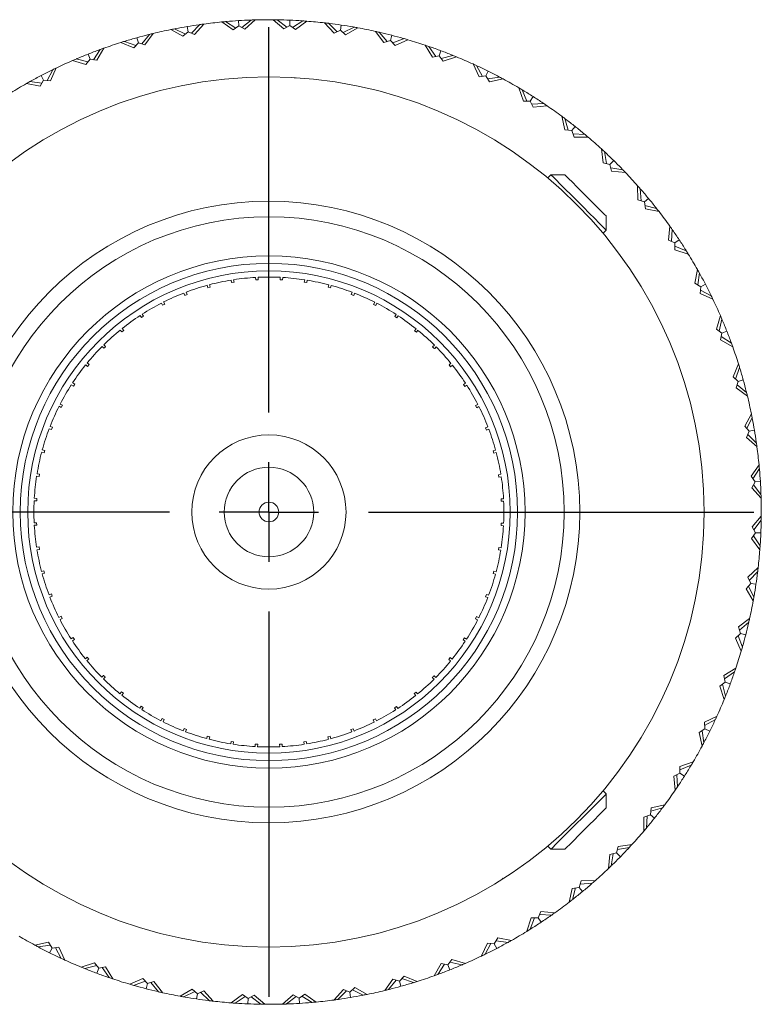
# Model space of a CAD drawing. Header units: inches. Extents: x 0.8 to 15.5, y 0.6 to 10.3.
# Tile 22 of 22: x 14 to 15.5, y 4.6 to 6.6. Entities that reach past the tile are written whole.
import ezdxf

# ---------------------------------------------------------------- set-up
doc = ezdxf.new("R2010")
doc.units = ezdxf.units.IN
doc.header["$MEASUREMENT"] = 0
doc.layers.add('FORMAT', color=7, linetype='Continuous')

# ---------------------------------------------------------------- blocks, each defined once
blk = doc.blocks.new('SW_CENTERMARKSYMBOL_1')
at = {"layer": 'FORMAT', "color": 0}
for p, q in [((0, 0.2), (0, 0.975)), ((0, 0), (0, 0.1)), ((-0.2, 0), (-0.975, 0)), ((0, 0), (-0.1, 0)), ((0, 0), (0, -0.1)), ((0, 0), (0.1, 0)), ((0.2, 0), (0.975, 0)), ((0, -0.2), (0, -0.975))]:
    blk.add_line(p, q, dxfattribs=at)

msp = doc.modelspace()

# ---------------------------------------------------------------- linework, layer by layer
at = {"color": 7, "linetype": 'Continuous', "lineweight": 15}
for p, q in [((14.4794, 6.6143), (14.48, 6.6036)), ((14.4862, 6.6003), (14.5053, 6.6156)), ((14.5132, 6.6158), (14.4921, 6.597)), ((14.5044, 6.6149), (14.5035, 6.6155)), ((14.5706, 6.5978), (14.5492, 6.6162)), ((14.5764, 6.6011), (14.5571, 6.6161)), ((14.558, 6.6154), (14.5589, 6.6161)), ((14.583, 6.6153), (14.5825, 6.6046)), ((14.5883, 6.6006), (14.6089, 6.6139)), ((14.6168, 6.6133), (14.5939, 6.5968)), ((14.6079, 6.6133), (14.6071, 6.614)), ((14.3679, 6.5828), (14.3432, 6.5963)), ((14.373, 6.5872), (14.3509, 6.5979)), ((14.352, 6.5974), (14.3527, 6.5982)), ((14.3764, 6.6025), (14.3782, 6.5919)), ((14.3847, 6.5892), (14.4021, 6.6065)), ((14.4099, 6.6075), (14.3909, 6.5866)), ((14.4012, 6.6057), (14.4002, 6.6062)), ((14.4689, 6.5956), (14.4457, 6.6117)), ((14.4743, 6.5995), (14.4535, 6.6124)), ((14.4545, 6.6118), (14.4554, 6.6125)), ((14.48, 6.6036), (14.4689, 6.5956)), ((14.4921, 6.597), (14.48, 6.6036)), ((14.5825, 6.6046), (14.5706, 6.5978)), ((14.5939, 6.5968), (14.5825, 6.6046)), ((14.672, 6.5893), (14.6526, 6.6099)), ((14.6782, 6.5921), (14.6605, 6.609)), ((14.6613, 6.6082), (14.6623, 6.6087)), ((14.6846, 6.5949), (14.672, 6.5893)), ((14.6862, 6.6055), (14.6846, 6.5949)), ((14.695, 6.5859), (14.6846, 6.5949)), ((14.6899, 6.5903), (14.7118, 6.6013)), ((14.7195, 6.5999), (14.695, 6.5859)), ((14.7107, 6.6008), (14.71, 6.6017)), ((14.2753, 6.58), (14.2782, 6.5697)), ((14.2849, 6.5676), (14.3004, 6.5866)), ((14.308, 6.5885), (14.2914, 6.5657)), ((14.2996, 6.5857), (14.2986, 6.5862)), ((14.3782, 6.5919), (14.3679, 6.5828)), ((14.3909, 6.5866), (14.3782, 6.5919)), ((14.7719, 6.5703), (14.7548, 6.5928)), ((14.7784, 6.5724), (14.7625, 6.5911)), ((14.7633, 6.5902), (14.7643, 6.5906)), ((14.7851, 6.5746), (14.7719, 6.5703)), ((14.7877, 6.5849), (14.7851, 6.5746)), ((14.7945, 6.5645), (14.7851, 6.5746)), ((14.7899, 6.5694), (14.8127, 6.5781)), ((14.8203, 6.5759), (14.7945, 6.5645)), ((14.8117, 6.5777), (14.811, 6.5786)), ((14.1879, 6.5357), (14.2013, 6.5562)), ((14.2087, 6.5589), (14.1945, 6.5345)), ((14.2007, 6.5553), (14.1996, 6.5556)), ((14.2689, 6.5595), (14.2429, 6.5704)), ((14.2734, 6.5644), (14.2504, 6.5727)), ((14.2515, 6.5723), (14.2522, 6.5732)), ((14.2782, 6.5697), (14.2689, 6.5595)), ((14.2914, 6.5657), (14.2782, 6.5697)), ((14.8694, 6.541), (14.8547, 6.5651)), ((14.8622, 6.5626), (14.876, 6.5424)), ((14.8628, 6.5616), (14.8639, 6.562)), ((14.8828, 6.5438), (14.8866, 6.5539)), ((14.1728, 6.5259), (14.1458, 6.534)), ((14.1768, 6.5314), (14.1531, 6.5372)), ((14.1542, 6.5369), (14.1547, 6.5379)), ((14.181, 6.537), (14.1728, 6.5259)), ((14.177, 6.547), (14.181, 6.537)), ((14.1945, 6.5345), (14.181, 6.537)), ((14.8828, 6.5438), (14.8694, 6.541)), ((14.8912, 6.5329), (14.8828, 6.5438)), ((14.9108, 6.5445), (14.8871, 6.5382)), ((14.9181, 6.5415), (14.8912, 6.5329)), ((14.9097, 6.5442), (14.9091, 6.5452)), ((14.0948, 6.4939), (14.1059, 6.5156)), ((14.113, 6.5191), (14.1015, 6.4933)), ((14.1054, 6.5146), (14.1043, 6.5148)), ((14.9632, 6.5016), (14.9511, 6.5272)), ((14.9699, 6.5023), (14.9583, 6.5239)), ((14.9588, 6.5229), (14.9599, 6.5231)), ((14.0877, 6.4945), (14.0808, 6.4825)), ((14.0828, 6.5039), (14.0877, 6.4945)), ((14.1015, 6.4933), (14.0877, 6.4945)), ((14.5926, 6.4997), (14.5927, 6.4989)), ((14.5927, 6.4989), (14.5955, 6.4995)), ((14.9769, 6.503), (14.9632, 6.5016)), ((14.9817, 6.5126), (14.9769, 6.503)), ((14.984, 6.4913), (14.9769, 6.503)), ((14.9805, 6.497), (15.0047, 6.5008)), ((15.0117, 6.497), (14.984, 6.4913)), ((15.0036, 6.5006), (15.0031, 6.5016)), ((14.0808, 6.4825), (14.0531, 6.4878)), ((14.0842, 6.4884), (14.06, 6.4917)), ((14.0611, 6.4915), (14.0616, 6.4925)), ((15.0524, 6.4527), (15.043, 6.4793)), ((15.0591, 6.4527), (15.0498, 6.4753)), ((15.0503, 6.4742), (15.0514, 6.4744)), ((15.0719, 6.4617), (15.0661, 6.4526)), ((15.0661, 6.4526), (15.0524, 6.4527)), ((15.072, 6.4402), (15.0661, 6.4526)), ((15.0692, 6.4463), (15.0936, 6.4475)), ((15.1001, 6.443), (15.072, 6.4402)), ((15.0924, 6.4474), (15.0921, 6.4485)), ((15.136, 6.3947), (15.1295, 6.4221)), ((15.1427, 6.394), (15.1358, 6.4174)), ((15.1361, 6.4163), (15.1373, 6.4163)), ((15.1563, 6.4016), (15.1497, 6.3932)), ((15.1497, 6.3932), (15.136, 6.3947)), ((15.1542, 6.3802), (15.1497, 6.3932)), ((15.152, 6.3866), (15.1764, 6.3852)), ((15.1824, 6.3801), (15.1542, 6.3802)), ((15.1753, 6.3853), (15.175, 6.3864)), ((15.213, 6.3283), (15.2094, 6.3562)), ((15.2196, 6.3268), (15.2152, 6.3509)), ((15.2154, 6.3498), (15.2166, 6.3496)), ((15.2265, 6.3253), (15.213, 6.3283)), ((15.234, 6.333), (15.2265, 6.3253)), ((15.2297, 6.3119), (15.2265, 6.3253)), ((15.2281, 6.3185), (15.2523, 6.3146)), ((15.1077, 6.3045), (15.1013, 6.2981)), ((15.1355, 6.3045), (15.1077, 6.3045)), ((15.2577, 6.3089), (15.2297, 6.3119)), ((15.2511, 6.3148), (15.251, 6.3159)), ((15.2827, 6.2541), (15.2821, 6.2824)), ((15.2891, 6.252), (15.2873, 6.2764)), ((15.2874, 6.2753), (15.2885, 6.275)), ((15.2958, 6.2498), (15.2827, 6.2541)), ((15.3041, 6.2566), (15.2958, 6.2498)), ((15.2976, 6.2362), (15.2958, 6.2498)), ((15.2967, 6.2429), (15.3203, 6.2364)), ((15.3192, 6.2367), (15.3192, 6.2379)), ((15.219, 6.1932), (15.219, 6.221)), ((15.3251, 6.2302), (15.2976, 6.2362)), ((15.3443, 6.1731), (15.3466, 6.2013)), ((15.2126, 6.1868), (15.219, 6.1932)), ((15.3504, 6.1704), (15.3512, 6.1948)), ((15.3511, 6.1937), (15.3522, 6.1933)), ((15.3569, 6.1675), (15.3443, 6.1731)), ((15.3658, 6.1734), (15.3569, 6.1675)), ((15.3572, 6.1537), (15.3569, 6.1675)), ((15.357, 6.1605), (15.3798, 6.1516)), ((15.384, 6.1449), (15.3572, 6.1537)), ((15.3788, 6.152), (15.3789, 6.1532)), ((15.3971, 6.0861), (15.4023, 6.1139)), ((15.4029, 6.0828), (15.4062, 6.107)), ((15.406, 6.1059), (15.407, 6.1054)), ((14.4178, 6.0773), (14.4165, 6.0821)), ((14.4213, 6.0834), (14.4226, 6.0786)), ((14.4656, 6.0877), (14.4648, 6.0926)), ((14.4656, 6.0877), (14.4706, 6.0885)), ((14.4698, 6.0934), (14.4706, 6.0885)), ((14.5143, 6.093), (14.514, 6.098)), ((14.5143, 6.093), (14.5193, 6.0933)), ((14.519, 6.0982), (14.5193, 6.0933)), ((14.5632, 6.0932), (14.5634, 6.0982)), ((14.5632, 6.0932), (14.5682, 6.0929)), ((14.5684, 6.0979), (14.5682, 6.0929)), ((14.6119, 6.0883), (14.6126, 6.0932)), ((14.6119, 6.0883), (14.6168, 6.0875)), ((14.6176, 6.0924), (14.6168, 6.0875)), ((14.6598, 6.0783), (14.6611, 6.0831)), ((14.6659, 6.0818), (14.6646, 6.077)), ((15.409, 6.0792), (15.3971, 6.0861)), ((15.4078, 6.0655), (15.409, 6.0792)), ((15.4185, 6.0842), (15.409, 6.0792)), ((14.3713, 6.0619), (14.3695, 6.0666)), ((14.3713, 6.0619), (14.376, 6.0638)), ((14.3742, 6.0684), (14.376, 6.0638)), ((14.4178, 6.0773), (14.4226, 6.0786)), ((14.6598, 6.0783), (14.6646, 6.077)), ((14.7064, 6.0634), (14.7082, 6.0681)), ((14.7064, 6.0634), (14.7111, 6.0616)), ((14.7128, 6.0663), (14.7111, 6.0616)), ((15.4336, 6.0539), (15.4078, 6.0655)), ((15.4084, 6.0722), (15.4301, 6.061)), ((15.4291, 6.0616), (15.4293, 6.0627)), ((14.3267, 6.0419), (14.3244, 6.0463)), ((14.3267, 6.0419), (14.3312, 6.0441)), ((14.3289, 6.0486), (14.3312, 6.0441)), ((14.7512, 6.0437), (14.7534, 6.0481)), ((14.7512, 6.0437), (14.7556, 6.0414)), ((14.7579, 6.0459), (14.7556, 6.0414)), ((14.2844, 6.0172), (14.2817, 6.0214)), ((14.2844, 6.0172), (14.2886, 6.0199)), ((14.2859, 6.0241), (14.2886, 6.0199)), ((14.7937, 6.0194), (14.7964, 6.0236)), ((14.7937, 6.0194), (14.7979, 6.0167)), ((14.8006, 6.0209), (14.7979, 6.0167)), ((15.4404, 5.9941), (15.4486, 6.0211)), ((15.4459, 5.9901), (15.4517, 6.0139)), ((15.4514, 6.0128), (15.4524, 6.0122)), ((14.245, 5.9883), (14.2418, 5.9921)), ((14.245, 5.9883), (14.2488, 5.9914)), ((14.2457, 5.9953), (14.2488, 5.9914)), ((14.8334, 5.9908), (14.8365, 5.9947)), ((14.8334, 5.9908), (14.8373, 5.9877)), ((14.8404, 5.9916), (14.8373, 5.9877)), ((15.4516, 5.986), (15.4404, 5.9941)), ((15.449, 5.9724), (15.4516, 5.986)), ((15.4615, 5.9899), (15.4516, 5.986)), ((14.2087, 5.9624), (14.2123, 5.9589)), ((14.8699, 5.9582), (14.8734, 5.9618)), ((15.4734, 5.9583), (15.449, 5.9724)), ((15.4503, 5.9791), (15.4707, 5.9657)), ((15.4698, 5.9663), (15.4701, 5.9674)), ((14.2087, 5.9554), (14.2052, 5.9589)), ((14.1762, 5.9189), (14.1723, 5.922)), ((14.1754, 5.9259), (14.1793, 5.9228)), ((14.1762, 5.9189), (14.1793, 5.9228)), ((14.9028, 5.922), (14.9067, 5.9252)), ((14.9028, 5.922), (14.9059, 5.9181)), ((14.9098, 5.9213), (14.9059, 5.9181)), ((15.474, 5.8981), (15.4849, 5.9241)), ((15.479, 5.8935), (15.4872, 5.9166)), ((15.4868, 5.9155), (15.4877, 5.9148)), ((14.1476, 5.8792), (14.1434, 5.8819)), ((14.1461, 5.8861), (14.1503, 5.8834)), ((14.1476, 5.8792), (14.1503, 5.8834)), ((14.9317, 5.8825), (14.9359, 5.8853)), ((14.9317, 5.8825), (14.9345, 5.8783)), ((14.9386, 5.8811), (14.9345, 5.8783)), ((15.4842, 5.8888), (15.474, 5.8981)), ((15.4802, 5.8756), (15.4842, 5.8888)), ((15.4822, 5.8821), (15.5011, 5.8666)), ((15.4945, 5.8917), (15.4842, 5.8888)), ((15.503, 5.8589), (15.4802, 5.8756)), ((15.5002, 5.8673), (15.5007, 5.8684)), ((14.1211, 5.8434), (14.1255, 5.8411)), ((14.1233, 5.8367), (14.1255, 5.8411)), ((14.9564, 5.8403), (14.9608, 5.8425)), ((14.1233, 5.8367), (14.1188, 5.8389)), ((14.9564, 5.8403), (14.9587, 5.8358)), ((14.9631, 5.8381), (14.9587, 5.8358)), ((15.4973, 5.799), (15.5108, 5.8238)), ((15.5018, 5.794), (15.5124, 5.816)), ((15.5119, 5.815), (15.5127, 5.8142)), ((14.1036, 5.7919), (14.0989, 5.7937)), ((14.1007, 5.7983), (14.1053, 5.7966)), ((14.1036, 5.7919), (14.1053, 5.7966)), ((14.9765, 5.7956), (14.9811, 5.7974)), ((14.9765, 5.7956), (14.9783, 5.791)), ((14.9829, 5.7928), (14.9783, 5.791)), ((15.5065, 5.7887), (15.4973, 5.799)), ((15.5011, 5.776), (15.5065, 5.7887)), ((15.5037, 5.7823), (15.521, 5.7649)), ((15.517, 5.7905), (15.5065, 5.7887)), ((15.5221, 5.7571), (15.5011, 5.776)), ((15.5202, 5.7657), (15.5207, 5.7667)), ((14.0887, 5.7453), (14.0838, 5.7466)), ((14.0851, 5.7514), (14.0899, 5.7501)), ((14.0887, 5.7453), (14.0899, 5.7501)), ((14.9918, 5.7492), (14.9966, 5.7505)), ((14.9918, 5.7492), (14.9931, 5.7443)), ((14.9979, 5.7456), (14.9931, 5.7443)), ((14.0745, 5.7031), (14.0794, 5.7023)), ((15.5101, 5.6981), (15.5262, 5.7213)), ((15.514, 5.6926), (15.5269, 5.7134)), ((15.5263, 5.7125), (15.527, 5.7116)), ((14.0787, 5.6974), (14.0737, 5.6981)), ((14.0787, 5.6974), (14.0794, 5.7023)), ((15.0022, 5.7013), (15.0071, 5.7021)), ((15.0022, 5.7013), (15.003, 5.6964)), ((15.0079, 5.6972), (15.003, 5.6964)), ((15.5182, 5.6869), (15.5101, 5.6981)), ((15.5115, 5.6748), (15.5182, 5.6869)), ((15.5288, 5.6876), (15.5182, 5.6869)), ((15.5304, 5.6538), (15.5115, 5.6748)), ((15.5148, 5.6807), (15.5301, 5.6617)), ((15.5294, 5.6626), (15.53, 5.6635)), ((14.0738, 5.6487), (14.0688, 5.6489)), ((14.069, 5.6539), (14.074, 5.6537)), ((14.0738, 5.6487), (14.074, 5.6537)), ((15.0075, 5.6527), (15.0125, 5.653)), ((15.0075, 5.6527), (15.0078, 5.6477)), ((15.0127, 5.648), (15.0078, 5.6477)), ((14.0687, 5.6045), (14.0737, 5.6047)), ((14.074, 5.5998), (14.0737, 5.6047)), ((15.0077, 5.6038), (15.0075, 5.5988)), ((15.0077, 5.6038), (15.0127, 5.6035)), ((15.5123, 5.5964), (15.5307, 5.6178)), ((15.5156, 5.5905), (15.5306, 5.6099)), ((15.5299, 5.609), (15.5306, 5.608)), ((14.074, 5.5998), (14.069, 5.5995)), ((15.0124, 5.5985), (15.0075, 5.5988)), ((15.5113, 5.5731), (15.5191, 5.5844)), ((15.5191, 5.5844), (15.5123, 5.5964)), ((15.5298, 5.584), (15.5191, 5.5844)), ((15.5278, 5.5502), (15.5113, 5.5731)), ((15.5151, 5.5786), (15.5284, 5.5581)), ((14.0736, 5.5552), (14.0785, 5.556)), ((14.0793, 5.5511), (14.0744, 5.5503)), ((14.0793, 5.5511), (14.0785, 5.556)), ((15.0028, 5.5551), (15.002, 5.5501)), ((15.0069, 5.5494), (15.002, 5.5501)), ((15.0028, 5.5551), (15.0077, 5.5543)), ((15.5278, 5.559), (15.5285, 5.5599)), ((14.0836, 5.5068), (14.0884, 5.5081)), ((14.0897, 5.5033), (14.0884, 5.5081)), ((14.9928, 5.5072), (14.9916, 5.5023)), ((14.9928, 5.5072), (14.9977, 5.5059)), ((15.5038, 5.495), (15.5244, 5.5143)), ((15.5066, 5.4888), (15.5235, 5.5065)), ((15.5227, 5.5057), (15.5232, 5.5047)), ((14.0897, 5.5033), (14.0849, 5.502)), ((14.9964, 5.5011), (14.9916, 5.5023)), ((15.5094, 5.4824), (15.5038, 5.495)), ((15.5004, 5.4719), (15.5094, 5.4824)), ((15.5145, 5.4474), (15.5004, 5.4719)), ((15.5048, 5.477), (15.5159, 5.4552)), ((15.52, 5.4808), (15.5094, 5.4824)), ((14.0986, 5.4597), (14.1032, 5.4615)), ((14.105, 5.4568), (14.1004, 5.455)), ((14.105, 5.4568), (14.1032, 5.4615)), ((14.9779, 5.4606), (14.9761, 5.4559)), ((14.9808, 5.4541), (14.9761, 5.4559)), ((14.9779, 5.4606), (14.9826, 5.4588)), ((15.5153, 5.4562), (15.5162, 5.457)), ((14.1184, 5.4144), (14.1228, 5.4166)), ((14.1251, 5.4122), (14.1207, 5.4099)), ((14.1251, 5.4122), (14.1228, 5.4166)), ((14.9582, 5.4158), (14.9559, 5.4113)), ((14.9604, 5.4091), (14.9559, 5.4113)), ((14.9582, 5.4158), (14.9627, 5.4135)), ((15.4849, 5.395), (15.5073, 5.4121)), ((15.4891, 5.3819), (15.4849, 5.395)), ((15.4869, 5.3886), (15.5056, 5.4044)), ((15.5047, 5.4037), (15.5052, 5.4026)), ((14.1429, 5.3714), (14.147, 5.3741)), ((14.1498, 5.3699), (14.1456, 5.3672)), ((14.1498, 5.3699), (14.147, 5.3741)), ((14.9339, 5.3733), (14.9312, 5.3691)), ((14.9354, 5.3664), (14.9312, 5.3691)), ((14.9339, 5.3733), (14.9381, 5.3706)), ((15.479, 5.3725), (15.4891, 5.3819)), ((15.4904, 5.3466), (15.479, 5.3725)), ((15.4839, 5.3771), (15.4926, 5.3542)), ((15.4994, 5.3792), (15.4891, 5.3819)), ((15.4922, 5.3553), (15.4931, 5.356)), ((14.1717, 5.3312), (14.1755, 5.3343)), ((14.1787, 5.3305), (14.1748, 5.3273)), ((14.1787, 5.3305), (14.1755, 5.3343)), ((14.9053, 5.3336), (14.9022, 5.3297)), ((14.9061, 5.3266), (14.9022, 5.3297)), ((14.9053, 5.3336), (14.9092, 5.3305)), ((15.4555, 5.2976), (15.4796, 5.3123)), ((14.2116, 5.2942), (14.2081, 5.2907)), ((14.8727, 5.2971), (14.8763, 5.2936)), ((15.4583, 5.2841), (15.4555, 5.2976)), ((15.4569, 5.291), (15.4771, 5.3048)), ((15.4762, 5.3041), (15.4765, 5.3031)), ((15.4474, 5.2758), (15.4583, 5.2841)), ((15.456, 5.2489), (15.4474, 5.2758)), ((15.4527, 5.2799), (15.459, 5.2562)), ((15.4684, 5.2804), (15.4583, 5.2841)), ((14.2411, 5.2609), (14.2442, 5.2648)), ((14.2481, 5.2616), (14.2442, 5.2648)), ((14.2481, 5.2616), (14.245, 5.2577)), ((14.8365, 5.2642), (14.8326, 5.261)), ((14.8358, 5.2572), (14.8326, 5.261)), ((14.8365, 5.2642), (14.8397, 5.2603)), ((15.4587, 5.2573), (15.4597, 5.2579)), ((14.2809, 5.2316), (14.2836, 5.2358)), ((14.2878, 5.2331), (14.2836, 5.2358)), ((14.2878, 5.2331), (14.2851, 5.2288)), ((14.797, 5.2352), (14.7929, 5.2325)), ((14.7956, 5.2283), (14.7929, 5.2325)), ((14.797, 5.2352), (14.7998, 5.2311)), ((14.3236, 5.2066), (14.3258, 5.211)), ((14.3303, 5.2088), (14.3258, 5.211)), ((14.3303, 5.2088), (14.328, 5.2043)), ((14.7548, 5.2106), (14.7503, 5.2083)), ((14.7526, 5.2039), (14.7503, 5.2083)), ((14.7548, 5.2106), (14.7571, 5.2062)), ((15.4162, 5.2038), (15.4417, 5.2158)), ((15.4168, 5.1971), (15.4384, 5.2087)), ((15.4374, 5.2081), (15.4376, 5.207)), ((14.3686, 5.1862), (14.3704, 5.1908)), ((14.3751, 5.1891), (14.3704, 5.1908)), ((14.3751, 5.1891), (14.3733, 5.1844)), ((14.7102, 5.1905), (14.7055, 5.1887)), ((14.7073, 5.1841), (14.7055, 5.1887)), ((14.7102, 5.1905), (14.712, 5.1858)), ((15.4058, 5.1829), (15.4175, 5.1901)), ((15.4175, 5.1901), (15.4162, 5.2038)), ((15.4271, 5.1853), (15.4175, 5.1901)), ((14.4156, 5.1706), (14.4168, 5.1754)), ((14.4217, 5.1741), (14.4168, 5.1754)), ((14.4217, 5.1741), (14.4204, 5.1693)), ((14.6637, 5.1752), (14.6589, 5.1739)), ((14.6602, 5.1691), (14.6589, 5.1739)), ((14.6637, 5.1752), (14.665, 5.1704)), ((15.4116, 5.1553), (15.4058, 5.1829)), ((15.4115, 5.1864), (15.4153, 5.1623)), ((14.4639, 5.16), (14.4646, 5.1649)), ((14.4696, 5.1642), (14.4646, 5.1649)), ((14.4696, 5.1642), (14.4688, 5.1592)), ((14.513, 5.1545), (14.5133, 5.1595)), ((14.5183, 5.1593), (14.5133, 5.1595)), ((14.5183, 5.1593), (14.518, 5.1543)), ((14.5672, 5.1595), (14.5622, 5.1592)), ((14.5625, 5.1542), (14.5622, 5.1592)), ((14.5672, 5.1595), (14.5675, 5.1545)), ((14.6159, 5.1648), (14.6109, 5.164)), ((14.6117, 5.1591), (14.6109, 5.164)), ((14.6159, 5.1648), (14.6167, 5.1599)), ((15.4151, 5.1634), (15.4161, 5.1639)), ((15.3672, 5.1146), (15.3938, 5.1239)), ((15.3672, 5.1079), (15.3898, 5.1171)), ((15.3672, 5.1008), (15.3672, 5.1146)), ((15.3888, 5.1167), (15.3889, 5.1156)), ((15.3547, 5.0949), (15.3672, 5.1008)), ((15.3576, 5.0668), (15.3547, 5.0949)), ((15.3608, 5.0978), (15.362, 5.0734)), ((15.3762, 5.0951), (15.3672, 5.1008)), ((15.3619, 5.0745), (15.363, 5.0749)), ((15.219, 5.0593), (15.2126, 5.0657)), ((15.219, 5.0314), (15.219, 5.0593)), ((15.3077, 5.0173), (15.3092, 5.031)), ((15.3085, 5.0243), (15.3319, 5.0312)), ((15.3092, 5.031), (15.3367, 5.0375)), ((15.3308, 5.0308), (15.3308, 5.0297)), ((15.2946, 4.9845), (15.2947, 5.0128)), ((15.2947, 5.0128), (15.3077, 5.0173)), ((15.3011, 5.015), (15.2997, 4.9906)), ((15.3161, 5.0107), (15.3077, 5.0173)), ((15.2998, 4.9917), (15.3009, 4.992)), ((15.1013, 4.9543), (15.1077, 4.9479)), ((15.2399, 4.9405), (15.2428, 4.9539)), ((15.2413, 4.9474), (15.2654, 4.9517)), ((15.2428, 4.9539), (15.2708, 4.9575)), ((15.2643, 4.9515), (15.2642, 4.9504)), ((15.1077, 4.9479), (15.1355, 4.9479)), ((15.2234, 4.9092), (15.2264, 4.9373)), ((15.2264, 4.9373), (15.2399, 4.9405)), ((15.233, 4.9389), (15.2291, 4.9147)), ((15.2475, 4.933), (15.2399, 4.9405)), ((15.2293, 4.9158), (15.2304, 4.916)), ((15.0117, 4.8897), (15.0098, 4.8876)), ((15.1507, 4.8694), (15.1643, 4.8712)), ((15.1643, 4.8712), (15.1686, 4.8842)), ((15.1712, 4.8629), (15.1643, 4.8712)), ((15.1665, 4.8778), (15.1909, 4.8797)), ((15.1686, 4.8842), (15.1969, 4.8849)), ((15.1898, 4.8796), (15.1896, 4.8785)), ((15.1447, 4.8418), (15.1507, 4.8694)), ((15.1574, 4.8703), (15.151, 4.8467)), ((15.1513, 4.8478), (15.1524, 4.8478)), ((15.082, 4.8101), (15.0876, 4.8227)), ((15.0849, 4.8165), (15.1093, 4.8158)), ((15.0876, 4.8227), (15.1158, 4.8204)), ((15.1082, 4.8158), (15.1078, 4.8147)), ((15.0594, 4.783), (15.0682, 4.8098)), ((15.075, 4.8099), (15.0661, 4.7871)), ((15.0682, 4.8098), (15.082, 4.8101)), ((15.0879, 4.8012), (15.082, 4.8101)), ((15.0665, 4.7882), (15.0677, 4.7881)), ((14.0698, 4.7554), (14.0974, 4.7612)), ((14.1009, 4.7554), (14.0768, 4.7517)), ((14.0974, 4.7612), (14.1046, 4.7494)), ((14.9684, 4.7334), (14.98, 4.7591)), ((14.9867, 4.7586), (14.9755, 4.7368)), ((14.98, 4.7591), (14.9937, 4.758)), ((14.9937, 4.758), (15.0007, 4.7699)), ((14.9987, 4.7485), (14.9937, 4.758)), ((14.9973, 4.7641), (15.0215, 4.7608)), ((15.0007, 4.7699), (15.0284, 4.7647)), ((15.0204, 4.761), (15.0199, 4.7599)), ((14.0779, 4.7519), (14.0784, 4.7508)), ((14.0998, 4.7398), (14.1046, 4.7494)), ((14.1046, 4.7494), (14.1183, 4.7508)), ((14.1116, 4.7501), (14.1232, 4.7286)), ((14.1183, 4.7508), (14.1304, 4.7253)), ((14.9761, 4.7378), (14.9772, 4.7376)), ((14.1226, 4.7296), (14.1215, 4.7294)), ((14.1634, 4.711), (14.1903, 4.7196)), ((14.1944, 4.7142), (14.1707, 4.708)), ((14.1903, 4.7196), (14.1986, 4.7086)), ((14.8728, 4.6936), (14.887, 4.718)), ((14.8936, 4.7167), (14.8802, 4.6962)), ((14.887, 4.718), (14.9005, 4.7154)), ((14.9005, 4.7154), (14.9086, 4.7265)), ((14.9044, 4.7054), (14.9005, 4.7154)), ((14.9046, 4.7211), (14.9284, 4.7153)), ((14.9086, 4.7265), (14.9357, 4.7184)), ((14.9273, 4.7156), (14.9267, 4.7146)), ((14.1718, 4.7083), (14.1724, 4.7073)), ((14.1949, 4.6986), (14.1986, 4.7086)), ((14.1986, 4.7086), (14.2121, 4.7115)), ((14.2055, 4.7101), (14.2193, 4.6899)), ((14.2121, 4.7115), (14.2268, 4.6873)), ((14.8033, 4.6828), (14.8126, 4.693)), ((14.8126, 4.693), (14.8386, 4.6821)), ((14.8808, 4.6972), (14.8819, 4.6969)), ((14.2187, 4.6908), (14.2176, 4.6905)), ((14.2612, 4.6765), (14.287, 4.6879)), ((14.2916, 4.683), (14.2687, 4.6743)), ((14.2698, 4.6747), (14.2705, 4.6738)), ((14.287, 4.6879), (14.2964, 4.6779)), ((14.2937, 4.6675), (14.2964, 4.6779)), ((14.2964, 4.6779), (14.3095, 4.6821)), ((14.3031, 4.68), (14.3189, 4.6614)), ((14.3095, 4.6821), (14.3266, 4.6597)), ((14.7735, 4.664), (14.7901, 4.6868)), ((14.7966, 4.6848), (14.7811, 4.6659)), ((14.7901, 4.6868), (14.8033, 4.6828)), ((14.8062, 4.6725), (14.8033, 4.6828)), ((14.808, 4.688), (14.8311, 4.6798)), ((14.83, 4.6801), (14.8293, 4.6792)), ((14.3182, 4.6623), (14.3172, 4.6618)), ((14.362, 4.6525), (14.3864, 4.6665)), ((14.3916, 4.6621), (14.3697, 4.6511)), ((14.3864, 4.6665), (14.3969, 4.6576)), ((14.3953, 4.647), (14.3969, 4.6576)), ((14.3969, 4.6576), (14.4095, 4.6631)), ((14.4033, 4.6604), (14.421, 4.6435)), ((14.4095, 4.6631), (14.4288, 4.6426)), ((14.4647, 4.6391), (14.4876, 4.6557)), ((14.4876, 4.6557), (14.4989, 4.6478)), ((14.4989, 4.6478), (14.5109, 4.6547)), ((14.5109, 4.6547), (14.5323, 4.6363)), ((14.5683, 4.6366), (14.5893, 4.6554)), ((14.5893, 4.6554), (14.6014, 4.6488)), ((14.6014, 4.6488), (14.6126, 4.6569)), ((14.6126, 4.6569), (14.6358, 4.6408)), ((14.6716, 4.6449), (14.6906, 4.6658)), ((14.6968, 4.6632), (14.6794, 4.646)), ((14.6906, 4.6658), (14.7033, 4.6605)), ((14.7033, 4.6605), (14.7135, 4.6697)), ((14.705, 4.65), (14.7033, 4.6605)), ((14.7085, 4.6652), (14.7305, 4.6546)), ((14.7135, 4.6697), (14.7383, 4.6561)), ((14.7295, 4.6551), (14.7288, 4.6542)), ((14.7818, 4.6667), (14.7829, 4.6663)), ((14.3707, 4.6516), (14.3715, 4.6508)), ((14.4202, 4.6443), (14.4192, 4.6437)), ((14.4931, 4.6518), (14.4726, 4.6386)), ((14.4735, 4.6392), (14.4744, 4.6384)), ((14.4985, 4.6371), (14.4989, 4.6478)), ((14.505, 4.6513), (14.5244, 4.6364)), ((14.5235, 4.6371), (14.5226, 4.6364)), ((14.5953, 4.6522), (14.5762, 4.6369)), ((14.5771, 4.6376), (14.578, 4.6369)), ((14.6021, 4.6381), (14.6014, 4.6488)), ((14.6071, 4.6529), (14.6279, 4.6401)), ((14.627, 4.6407), (14.6261, 4.6399)), ((14.6802, 4.6468), (14.6812, 4.6462))]:
    msp.add_line(p, q, dxfattribs=at)
at = {"color": 7, "linetype": 'Continuous', "lineweight": 15, "flags": 128}
for points in [[(15.219, 6.1932), (15.219, 6.1933), (15.2169, 6.1953), (15.2122, 6.2), (15.205, 6.2072), (15.1958, 6.2165), (15.1849, 6.2273), (15.1729, 6.2393), (15.1605, 6.2518), (15.1482, 6.2641), (15.1366, 6.2756), (15.1264, 6.2858), (15.1181, 6.2941), (15.112, 6.3002), (15.1085, 6.3037), (15.1077, 6.3045)], [(15.1355, 6.3045), (15.1357, 6.3043), (15.1382, 6.3019), (15.1433, 6.2967), (15.1508, 6.2893), (15.16, 6.28), (15.1705, 6.2696), (15.1814, 6.2587), (15.192, 6.2481), (15.2016, 6.2385), (15.2096, 6.2305), (15.2153, 6.2248), (15.2185, 6.2216), (15.219, 6.221)], [(14.8769, 5.9582), (14.8741, 5.9553), (14.8734, 5.9547)], [(14.2045, 5.2942), (14.2074, 5.2971), (14.208, 5.2978)], [(14.8727, 5.29), (14.8698, 5.2929), (14.8692, 5.2935)], [(15.1588, 4.9991), (15.1713, 5.0115), (15.1834, 5.0236), (15.1944, 5.0346), (15.2039, 5.0442), (15.2114, 5.0516), (15.2165, 5.0567), (15.2189, 5.0591), (15.219, 5.0593)], [(15.219, 5.0314), (15.2189, 5.0313), (15.2166, 5.029), (15.2116, 5.024), (15.2043, 5.0167), (15.1952, 5.0075), (15.1848, 4.9972), (15.1739, 4.9863)], [(15.1077, 4.9479), (15.1083, 4.9485), (15.1114, 4.9516), (15.1172, 4.9574), (15.1252, 4.9654), (15.1352, 4.9754), (15.1466, 4.9868), (15.1588, 4.9991)], [(15.1739, 4.9863), (15.1632, 4.9756), (15.1535, 4.9659), (15.1455, 4.9578), (15.1395, 4.9519), (15.1362, 4.9486), (15.1355, 4.9479)]]:
    msp.add_lwpolyline(points, dxfattribs=at)
at = {"color": 7, "linetype": 'Continuous', "lineweight": 15}
for radius in [0.875, 0.625, 0.5937, 0.515, 0.5, 0.485, 0.155, 0.09, 0.0197]:
    msp.add_circle((14.5407, 5.6262), radius, dxfattribs=at)
for radius, start, end in [(0.99, 93.553, 94.9477), (0.99, 92.1584, 93.553), (0.99, 91.5958, 92.0527), (0.99, 89.5102, 91.5958), (0.99, 89.0534, 89.5102), (0.99, 87.553, 88.9477), (0.99, 86.1584, 87.553), (0.99, 85.5958, 86.0527), (0.99, 83.5102, 85.5958), (0.99, 101.5102, 103.5958), (0.99, 101.0534, 101.5102), (0.99, 99.553, 100.9477), (0.99, 98.1584, 99.553), (0.99, 97.5958, 98.0527), (0.99, 95.5102, 97.5958), (0.99, 95.0534, 95.5102), (0.99, 83.0534, 83.5102), (0.99, 81.553, 82.9477), (0.99, 80.1584, 81.553), (0.99, 79.5958, 80.0527), (0.99, 77.5102, 79.5958), (0.99, 105.553, 106.9477), (0.99, 104.1584, 105.553), (0.99, 103.5958, 104.0527), (0.99, 77.0534, 77.5102), (0.99, 75.553, 76.9477), (0.99, 74.1584, 75.553), (0.99, 73.5958, 74.0527), (0.99, 71.5102, 73.5958), (0.99, 110.1584, 111.553), (0.99, 109.5958, 110.0527), (0.99, 107.5102, 109.5958), (0.99, 107.0534, 107.5102), (0.99, 71.0534, 71.5102), (0.99, 69.553, 70.9477), (0.99, 68.1584, 69.553), (0.99, 113.5102, 115.5958), (0.99, 113.0534, 113.5102), (0.99, 111.553, 112.9477), (0.99, 67.5958, 68.0527), (0.99, 65.5102, 67.5958), (0.99, 116.1584, 117.553), (0.99, 115.5958, 116.0527), (0.99, 65.0534, 65.5102), (0.99, 63.553, 64.9477), (0.99, 117.553, 118.9477), (0.99, 62.1584, 63.553), (0.99, 61.5958, 62.0527), (0.99, 59.5102, 61.5958), (0.99, 119.5102, 121.5958), (0.99, 119.0534, 119.5102), (0.99, 59.0534, 59.5102), (0.99, 57.553, 58.9477), (0.99, 56.1584, 57.553), (0.99, 55.5958, 56.0527), (0.99, 53.5102, 55.5958), (0.99, 53.0534, 53.5102), (0.99, 51.553, 52.9477), (0.99, 50.1584, 51.553), (0.99, 49.5958, 50.0527), (0.99, 47.5102, 49.5958), (0.99, 47.0534, 47.5102), (0.99, 45.553, 46.9477), (0.99, 44.1584, 45.553), (0.99, 43.5958, 44.0527), (0.99, 41.5102, 43.5958), (0.99, 41.0534, 41.5102), (0.99, 39.553, 40.9477), (0.99, 38.1584, 39.553), (0.99, 37.5958, 38.0527), (0.99, 35.5102, 37.5958), (0.99, 35.0534, 35.5102), (0.99, 33.553, 34.9477), (0.99, 32.1584, 33.553), (0.99, 31.5958, 32.0527), (0.99, 29.5102, 31.5958), (0.4725, 87.2464, 92.6401), (0.99, 29.0534, 29.5102), (0.99, 27.553, 28.9477), (0.4725, 105.2464, 110.6401), (0.4725, 99.2464, 104.6401), (0.4725, 93.2464, 98.6401), (0.4725, 81.2464, 86.6401), (0.4725, 75.2464, 80.6401), (0.4725, 69.2464, 74.6401), (0.99, 26.1584, 27.553), (0.4725, 111.2464, 116.6401), (0.4725, 63.2464, 68.6401), (0.99, 25.5958, 26.0527), (0.4725, 117.2464, 122.6401), (0.4725, 57.2464, 62.6401), (0.99, 23.5102, 25.5958), (0.4725, 123.2464, 128.6401), (0.4725, 51.2464, 56.6401), (0.99, 23.0534, 23.5102), (0.99, 21.553, 22.9477), (0.4725, 129.2464, 134.6401), (0.4725, 45.2464, 50.6401), (0.99, 20.1584, 21.553), (0.99, 19.5958, 20.0527), (0.4725, 135.2464, 140.6401), (0.4725, 39.2464, 44.6401), (0.99, 17.5102, 19.5958), (0.4725, 141.2464, 146.6401), (0.4725, 33.2464, 38.6401), (0.99, 17.0534, 17.5102), (0.99, 15.553, 16.9477), (0.4725, 147.2464, 152.6401), (0.4725, 27.2464, 32.6401), (0.99, 14.1584, 15.553), (0.99, 13.5958, 14.0527), (0.99, 11.5102, 13.5958), (0.4725, 153.2464, 158.6401), (0.4725, 21.2464, 26.6401), (0.99, 11.0534, 11.5102), (0.99, 9.553, 10.9477), (0.4725, 159.2464, 164.6401), (0.4725, 15.2464, 20.6401), (0.99, 8.1584, 9.553), (0.99, 7.5958, 8.0527), (0.4725, 165.2464, 170.6401), (0.4725, 9.2464, 14.6401), (0.99, 5.5102, 7.5958), (0.99, 5.0534, 5.5102), (0.99, 3.553, 4.9477), (0.4725, 171.2464, 176.6401), (0.4725, 3.2464, 8.6401), (0.99, 2.1584, 3.553), (0.4725, 177.2464, 182.6401), (0.4725, 357.2464, 2.6401), (0.99, 1.5958, 2.0527), (0.99, 359.5102, 1.5958), (0.99, 357.553, 358.9477), (0.99, 359.0534, 359.5102), (0.4725, 183.2464, 188.6401), (0.4725, 351.2464, 356.6401), (0.99, 356.1584, 357.553), (0.4725, 189.2464, 194.6401), (0.4725, 345.2464, 350.6401), (0.99, 353.5102, 355.5958), (0.99, 355.5958, 356.0527), (0.99, 351.553, 352.9477), (0.99, 353.0534, 353.5102), (0.4725, 195.2464, 200.6401), (0.4725, 339.2464, 344.6401), (0.99, 350.1584, 351.553), (0.4725, 201.2464, 206.6401), (0.4725, 333.2464, 338.6401), (0.99, 347.5102, 349.5958), (0.99, 349.5958, 350.0527), (0.4725, 207.2464, 212.6401), (0.4725, 327.2464, 332.6401), (0.99, 347.0534, 347.5102), (0.99, 345.553, 346.9477), (0.4725, 213.2464, 218.6401), (0.4725, 321.2464, 326.6401), (0.99, 344.1584, 345.553), (0.99, 341.5102, 343.5958), (0.99, 343.5958, 344.0527), (0.4725, 219.2464, 224.6401), (0.4725, 315.2464, 320.6401), (0.99, 341.0534, 341.5102), (0.4725, 225.2464, 230.6401), (0.4725, 309.2464, 314.6401), (0.99, 339.553, 340.9477), (0.99, 338.1584, 339.553), (0.4725, 231.2464, 236.6401), (0.4725, 303.2464, 308.6401), (0.99, 335.5102, 337.5958), (0.99, 337.5958, 338.0527), (0.4725, 237.2464, 242.6401), (0.4725, 297.2464, 302.6401), (0.99, 335.0534, 335.5102), (0.4725, 243.2464, 248.6401), (0.4725, 291.2464, 296.6401), (0.99, 333.553, 334.9477), (0.4725, 249.2464, 254.6401), (0.4725, 255.2464, 260.6401), (0.4725, 279.2464, 284.6401), (0.4725, 285.2464, 290.6401), (0.99, 332.1584, 333.553), (0.4725, 261.2464, 266.6401), (0.4725, 267.2464, 272.6401), (0.4725, 273.2464, 278.6401), (0.99, 329.5102, 331.5958), (0.99, 331.5958, 332.0527), (0.99, 327.553, 328.9477), (0.99, 329.0534, 329.5102), (0.99, 326.1584, 327.553), (0.99, 325.5958, 326.0527), (0.99, 323.5102, 325.5958), (0.99, 321.553, 322.9477), (0.99, 323.0534, 323.5102), (0.99, 320.1584, 321.553), (0.99, 319.5958, 320.0527), (0.99, 317.5102, 319.5958), (0.99, 315.553, 316.9477), (0.99, 317.0534, 317.5102), (0.99, 314.1584, 315.553), (0.99, 313.5958, 314.0527), (0.99, 311.5102, 313.5958), (0.99, 309.553, 310.9477), (0.99, 311.0534, 311.5102), (0.99, 308.1584, 309.553), (0.99, 305.5102, 307.5958), (0.99, 307.5958, 308.0527), (0.99, 303.553, 304.9477), (0.99, 305.0534, 305.5102), (0.99, 302.1584, 303.553), (0.99, 239.5102, 241.5958), (0.99, 299.5102, 301.5958), (0.99, 301.5958, 302.0527), (0.99, 241.5958, 242.0527), (0.99, 297.553, 298.9477), (0.99, 299.0534, 299.5102), (0.99, 242.1584, 243.553), (0.99, 243.553, 244.9477), (0.99, 293.5102, 295.5958), (0.99, 295.5958, 296.0527), (0.99, 296.1584, 297.553), (0.99, 245.0534, 245.5102), (0.99, 245.5102, 247.5958), (0.99, 291.553, 292.9477), (0.99, 293.0534, 293.5102), (0.99, 247.5958, 248.0527), (0.99, 248.1584, 249.553), (0.99, 249.553, 250.9477), (0.99, 287.5102, 289.5958), (0.99, 289.5958, 290.0527), (0.99, 290.1584, 291.553), (0.99, 251.0534, 251.5102), (0.99, 251.5102, 253.5958), (0.99, 253.5958, 254.0527), (0.99, 254.1584, 255.553), (0.99, 285.553, 286.9477), (0.99, 287.0534, 287.5102), (0.99, 255.553, 256.9477), (0.99, 257.0534, 257.5102), (0.99, 257.5102, 259.5958), (0.99, 279.553, 280.9477), (0.99, 281.0534, 281.5102), (0.99, 281.5102, 283.5958), (0.99, 283.5958, 284.0527), (0.99, 284.1584, 285.553), (0.99, 259.5958, 260.0527), (0.99, 260.1584, 261.553), (0.99, 261.553, 262.9477), (0.99, 263.0534, 263.5102), (0.99, 263.5102, 265.5958), (0.99, 265.5958, 266.0527), (0.99, 266.1584, 267.553), (0.99, 267.553, 268.9477), (0.99, 269.0534, 269.5102), (0.99, 269.5102, 271.5958), (0.99, 271.5958, 272.0527), (0.99, 272.1584, 273.553), (0.99, 273.553, 274.9477), (0.99, 275.0534, 275.5102), (0.99, 275.5102, 277.5958), (0.99, 277.5958, 278.0527), (0.99, 278.1584, 279.553)]:
    msp.add_arc((14.5407, 5.6262), radius, start, end, dxfattribs=at)
for points, knots in [([(14.2087, 5.9554), (14.2093, 5.956), (14.2105, 5.9571), (14.2117, 5.9583), (14.2123, 5.9589)], [0, 0, 0, 0, 0.498335, 1, 1, 1, 1]), ([(14.8699, 5.9582), (14.8705, 5.9576), (14.8717, 5.9565), (14.8728, 5.9553), (14.8734, 5.9547)], [0, 0, 0, 0, 0.498331, 1, 1, 1, 1]), ([(14.2116, 5.2942), (14.211, 5.2948), (14.2098, 5.296), (14.2086, 5.2972), (14.208, 5.2978)], [0, 0, 0, 0, 0.498343, 1, 1, 1, 1]), ([(14.8727, 5.2971), (14.8721, 5.2965), (14.871, 5.2953), (14.8698, 5.2941), (14.8692, 5.2935)], [0, 0, 0, 0, 0.49832, 1, 1, 1, 1])]:
    msp.add_open_spline(points, degree=3, knots=knots, dxfattribs=at)

# ---------------------------------------------------------------- block references
at = {"layer": 'FORMAT', "color": 7}
msp.add_blockref('SW_CENTERMARKSYMBOL_1', (14.5407, 5.6262), dxfattribs=at)

doc.saveas('drawing.dxf')
